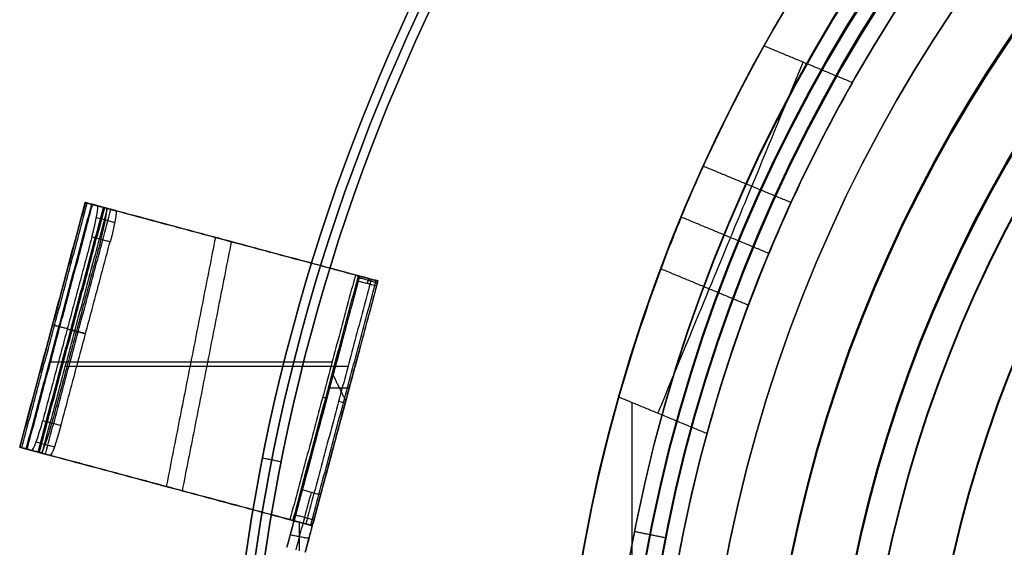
# Model space of a CAD drawing. Header units: millimetres. Extents: x -34.2 to 34.2, y -30.9 to 31.1.
# Tile 20 of 77: x -34.2 to -18.7, y 4.8 to 13.1. Entities that reach past the tile are written whole.
import ezdxf

# ---------------------------------------------------------------- set-up
doc = ezdxf.new("R2010")
doc.units = ezdxf.units.MM
for name, color, linetype, true_color in [('COTAS', 252, 'Continuous', 0x696969), ('IGES level 1', 7, 'Continuous', 0xe5eaed), ('IGES level 10', 7, 'Continuous', 0xffffff), ('IGES level 3', 7, 'Continuous', 0xe5eaed), ('IGES level 5', 7, 'Continuous', 0xe5eaed), ('IGES level 8', 7, 'Continuous', 0xcad1ee)]:
    doc.layers.add(name, color=color, linetype=linetype, true_color=true_color)

# ---------------------------------------------------------------- blocks, each defined once
blk = doc.blocks.new('Kivi_7w')
at = {"layer": 'IGES level 1', "extrusion": (0, 0, -1)}
for centre, radius, start, end in [((0, 0, 1.4), 31, 270, 90), ((0, 0, 0.85), 31, 270, 90), ((0, 0, 0.15), 30.85, 270, 90), ((0, 0), 30.7, 270, 90), ((0, 0), 25.75, 270, 90), ((0, 0, -6), 25.75, 29.1904, 90), ((0, 0), 24.25, 270, 90), ((0, 0, -6), 24.25, 29.6063, 90), ((0, 0, 0.85), 23.5, 270, 90), ((0, 0, -6), 25.75, 330.8096, 29.1904), ((0, 0, -6), 24.25, 330.3937, 29.6063), ((0, 0, -12), 24.25, 344.6063, 15.3937)]:
    blk.add_arc(centre, radius, start, end, dxfattribs=at)
at = {"layer": 'IGES level 1'}
for centre, radius, start, end in [((0, 0, -0.3), 31, 90, 270), ((0, 0, -1.55), 30.85, 90, 270), ((0, 0, -1.7), 30.7, 90, 270), ((0, 0), 25.75, 90, 270), ((0, 0), 24.25, 90, 270), ((0, 0), 23.5, 90, 270), ((0, 0, -1.7), 23.5, 90, 270), ((0, 0, 12), 25.75, 164.1904, 195.8096)]:
    blk.add_arc(centre, radius, start, end, dxfattribs=at)
at = {"layer": 'IGES level 1', "extrusion": (0.92388, -0.382683, 0)}
blk.add_arc((3, 9, -24.907), 3, 180, 270, dxfattribs=at)
at = {"layer": 'IGES level 1', "extrusion": (-0.92388, 0.382683, 0)}
blk.add_arc((3, 9, 24.907), 3, 90, 180, dxfattribs=at)
at = {"layer": 'IGES level 1'}
for points, knots in [([(-23.79, 9.854, 9), (-23.79, 9.854, 8.212), (-23.67, 10.155, 7.433), (-23.209, 11.168, 6.322), (-22.867, 11.866, 6), (-22.48, 12.559, 6)], [3, 3, 3, 3, 3.5, 3.5, 4, 4, 4, 4]), ([(-21.084, 11.98, 6), (-21.474, 11.294, 6), (-21.819, 10.598, 6.317), (-22.285, 9.579, 7.434), (-22.404, 9.28, 8.207), (-22.404, 9.28, 9)], [-4.53734, -4.53734, -4.53734, -4.53734, -4.03734, -4.03734, -3.53734, -3.53734, -3.53734, -3.53734]), ([(-23.79, 9.854, 9), (-23.79, 9.854, 9.792), (-23.917, 9.558, 10.566), (-24.31, 8.509, 11.682), (-24.561, 7.774, 12), (-24.776, 7.015, 12)], [1, 1, 1, 1, 1.5, 1.5, 2, 2, 2, 2]), ([(-23.38, 6.437, 12), (-23.169, 7.202, 12), (-22.922, 7.936, 11.682), (-22.531, 8.985, 10.565), (-22.404, 9.28, 9.788), (-22.404, 9.28, 9)], [3, 3, 3, 3, 3.5, 3.5, 4, 4, 4, 4])]:
    blk.add_open_spline(points, degree=3, knots=knots, dxfattribs=at)
for points in [[(-22.48, 12.559, 6), (-21.084, 11.98, 6)], [(-23.44, 10.66, 6.879), (-22.053, 10.086, 6.879)], [(-22.404, 9.28, 9), (-23.79, 9.854, 9)], [(-22.726, 8.462, 11.121), (-24.112, 9.037, 11.121)], [(-24.776, 7.015, 12), (-23.38, 6.437, 12)], [(-24.565, -6.928, 12), (-24.565, 6.928, 12)], [(-30.11, 5.989, -1.7), (-30.404, 6.048, -1.4)]]:
    blk.add_open_spline(points, degree=1, dxfattribs=at)
at = {"layer": 'IGES level 10', "extrusion": (-0.258819, -0.965926, 4.17282e-09)}
blk.add_arc((-33.889, 6.012, -1.147), 0.8, 150, 180, dxfattribs=at)
at = {"layer": 'IGES level 10', "extrusion": (-0.258819, -0.965926, -1.28048e-08)}
blk.add_arc((-33.889, 6.012, -1.147), 0.8, 180, 185, dxfattribs=at)
at = {"layer": 'IGES level 10', "extrusion": (0.96225, -0.257834, 0.087156)}
for centre, start, end in [((0.647, 6.695, -34.036), 270, 0), ((0.647, 6.695, -33.886), 270, 0), ((-2.353, 6.695, -34.036), 180, 270), ((-2.353, 6.695, -33.886), 180, 270)]:
    blk.add_arc(centre, 0.5, start, end, dxfattribs=at)
at = {"layer": 'IGES level 10', "extrusion": (-0.258819, -0.965926, -2.47148e-13)}
blk.add_arc((-33.889, 6.012, -1.147), 0.5, 180, 185, dxfattribs=at)
at = {"layer": 'IGES level 10', "extrusion": (0.258819, 0.965926, 7.47946e-14)}
blk.add_arc((33.889, 6.012, 1.147), 0.5, 360, 30, dxfattribs=at)
at = {"layer": 'IGES level 10', "extrusion": (-0.96225, 0.257834, -0.087156)}
for centre, start, end in [((-0.647, 6.695, 33.736), 180, 270), ((2.353, 6.695, 33.736), 270, 360)]:
    blk.add_arc(centre, 0.5, start, end, dxfattribs=at)
at = {"layer": 'IGES level 10', "extrusion": (-0.258819, -0.965926, -1.14677e-15)}
blk.add_arc((-30.701, 14.134, -1.147), 0.5, 330, 360, dxfattribs=at)
at = {"layer": 'IGES level 10', "extrusion": (0.965926, -0.258819, -1.4154e-09)}
blk.add_arc((0.647, 16.849, -30.201), 0.5, 0, 33.6901, dxfattribs=at)
at = {"layer": 'IGES level 10', "extrusion": (0.965926, -0.258819, 0)}
blk.add_arc((0.647, 16.849, -30.051), 0.5, 0, 33.6901, dxfattribs=at)
at = {"layer": 'IGES level 10', "extrusion": (-0.258819, -0.965926, -3.09474e-09)}
blk.add_arc((-30.701, 14.134, -1.147), 0.8, 330, 360, dxfattribs=at)
at = {"layer": 'IGES level 10', "extrusion": (-0.965926, 0.258819, 5.69181e-16)}
blk.add_arc((-0.647, 16.849, 29.901), 0.5, 146.3099, 180, dxfattribs=at)
at = {"layer": 'IGES level 10', "extrusion": (0.258819, 0.965926, 0)}
for centre, radius, start, end in [((33.889, 6.012, -0.853), 0.8, 0, 30), ((33.889, 6.012, -0.853), 0.8, 355, 360), ((33.889, 6.012, -0.853), 0.5, 355, 360), ((33.889, 6.012, -0.853), 0.5, 0, 30), ((30.701, 14.134, -0.853), 0.5, 180, 210), ((30.701, 14.134, -0.853), 0.8, 180, 210)]:
    blk.add_arc(centre, radius, start, end, dxfattribs=at)
at = {"layer": 'IGES level 10', "extrusion": (0.258819, 0.965926, 9.1795e-15)}
blk.add_arc((33.889, 6.012, -2.853), 0.8, 0, 30, dxfattribs=at)
at = {"layer": 'IGES level 10', "extrusion": (0.258819, 0.965926, 1.09263e-15)}
blk.add_arc((33.889, 6.012, -2.853), 0.8, 355, 360, dxfattribs=at)
at = {"layer": 'IGES level 10', "extrusion": (0.258819, 0.965926, 3.43259e-14)}
blk.add_arc((33.889, 6.012, -2.853), 0.5, 355, 360, dxfattribs=at)
at = {"layer": 'IGES level 10', "extrusion": (-0.258819, -0.965926, -3.42533e-14)}
blk.add_arc((-33.889, 6.012, 2.853), 0.5, 150, 180, dxfattribs=at)
at = {"layer": 'IGES level 10', "extrusion": (0.965926, -0.258819, 1.90203e-10)}
blk.add_arc((-4.015, 21.137, -30.201), 2, 33.6901, 68.668, dxfattribs=at)
at = {"layer": 'IGES level 10', "extrusion": (-0.965926, 0.258819, 0)}
blk.add_arc((4.015, 21.137, 30.051), 2, 111.332, 146.3099, dxfattribs=at)
at = {"layer": 'IGES level 10', "extrusion": (-0.965926, 0.258819, 4.22913e-10)}
blk.add_arc((4.015, 21.137, 29.901), 2, 111.332, 146.3099, dxfattribs=at)
at = {"layer": 'IGES level 10', "extrusion": (0.258819, 0.965926, -2.34e-09)}
blk.add_arc((30.701, 14.134, -2.853), 0.5, 180, 210, dxfattribs=at)
at = {"layer": 'IGES level 10', "extrusion": (0.258819, 0.965926, -1.00224e-09)}
blk.add_arc((30.701, 14.134, -2.853), 0.8, 180, 210, dxfattribs=at)
at = {"layer": 'IGES level 10'}
for points in [[(-33.21, 10.086, 6.012), (-34.246, 6.222, 6.012)], [(-34.245, 6.222, 5.973), (-33.209, 10.086, 5.973)], [(-33.207, 10.085, 5.942), (-34.243, 6.221, 5.942)], [(-34.212, 6.213, 6.244), (-33.177, 10.077, 6.244)], [(-34.142, 6.194, 6.412), (-33.107, 10.058, 6.412)], [(-34.127, 6.19, 4.574), (-33.092, 10.054, 4.574)], [(-33.956, 6.145, 6.012), (-32.921, 10.008, 6.012)], [(-33.955, 6.144, 5.987), (-32.92, 10.008, 5.987)], [(-32.919, 10.008, 5.968), (-33.954, 6.144, 5.968)], [(-33.935, 6.139, 6.157), (-32.9, 10.003, 6.157)], [(-33.891, 6.127, 6.262), (-32.856, 9.991, 6.262)], [(-33.838, 6.113, 4.6), (-32.803, 9.977, 4.6)], [(-32.919, 10.008, 5.968), (-33.207, 10.085, 5.942)], [(-33.207, 10.085, 5.942), (-33.018, 10.034, 3.703)], [(-33.194, 10.081, 6.177), (-32.893, 10.001, 6.177)], [(-33.114, 10.06, 4.836), (-32.823, 9.982, 4.836)], [(-32.856, 9.991, 6.262), (-33.107, 10.058, 6.412)], [(-33.107, 10.058, 6.412), (-28.94, 8.942, 13.884)], [(-33.033, 10.038, 6.368), (-33.033, 10.038, 5.958)], [(-33.018, 10.034, 3.703), (-32.729, 9.957, 3.729)], [(-32.968, 10.021, 5.964), (-32.968, 10.021, 3.707)], [(-32.729, 9.957, 3.729), (-32.919, 10.008, 5.968)], [(-28.689, 8.874, 13.734), (-32.856, 9.991, 6.262)], [(-33.033, 9.849, 3.318), (-32.744, 9.772, 3.344)], [(-33.105, 9.54, 3.205), (-33.882, 6.642, 3.205)], [(-32.961, 9.502, 3.218), (-33.738, 6.604, 3.218)], [(-32.817, 9.463, 3.231), (-33.105, 9.54, 3.205)], [(-31.153, 9.535, 9.916), (-31.929, 5.602, 10.38)], [(-31.065, 9.511, 10.073), (-30.731, 9.421, 10.073)], [(-33.593, 6.565, 3.231), (-32.817, 9.463, 3.231)], [(-30.902, 9.467, 9.766), (-31.678, 5.534, 10.23)], [(-30.898, 9.466, 9.773), (-30.898, 9.466, 10.373)], [(-28.94, 8.942, 13.884), (-29.975, 5.078, 13.884)], [(-29.927, 5.065, 14.005), (-28.892, 8.929, 14.005)], [(-28.875, 8.924, 14.134), (-29.91, 5.061, 14.134)], [(-28.689, 8.874, 13.734), (-29.724, 5.011, 13.734)], [(-28.94, 8.942, 13.884), (-28.689, 8.874, 13.734)], [(-28.916, 8.935, 13.933), (-28.61, 8.853, 13.933)], [(-28.882, 8.898, 17.011), (-28.592, 8.82, 17.011)], [(-28.875, 8.924, 14.134), (-28.875, 8.924, 16.849)], [(-28.875, 8.924, 16.849), (-28.585, 8.847, 16.849)], [(-28.585, 8.847, 14.134), (-28.875, 8.924, 14.134)], [(-28.875, 8.924, 15.491), (-28.585, 8.847, 15.491)], [(-28.763, 8.894, 13.778), (-28.763, 8.894, 14.134)], [(-28.73, 8.885, 14.134), (-28.73, 8.885, 16.849)], [(-28.897, 8.843, 17.126), (-29.78, 5.546, 22.246)], [(-29.647, 4.99, 13.927), (-28.612, 8.854, 13.927)], [(-28.585, 8.847, 14.134), (-29.621, 4.983, 14.134)], [(-28.607, 8.766, 17.126), (-29.491, 5.468, 22.246)], [(-28.607, 8.766, 17.126), (-28.897, 8.843, 17.126)], [(-28.585, 8.847, 16.849), (-28.585, 8.847, 14.134)], [(-33.494, 8.091, 3.205), (-33.725, 8.153, 5.942)], [(-33.494, 8.091, 3.205), (-33.205, 8.014, 3.231)], [(-33.205, 8.014, 3.231), (-33.436, 8.076, 5.968)], [(-29.97, 4.839, 18.594), (-29.15, 7.898, 18.594)], [(-29.68, 4.762, 18.594), (-28.86, 7.82, 18.594)], [(-33.774, 7.568, 6.412), (-29.308, 7.568, 13.884)], [(-33.523, 7.501, 6.262), (-29.057, 7.501, 13.734)], [(-29.294, 7.361, 19.428), (-29.093, 6.951, 19.945)], [(-29.038, 7.156, 19.626), (-29.349, 7.156, 19.746)], [(-29.449, 6.783, 14.134), (-29.449, 6.783, 20.326)], [(-29.159, 6.705, 14.134), (-29.159, 6.705, 20.326)], [(-33.882, 6.642, 3.205), (-33.593, 6.565, 3.231)], [(-33.986, 6.304, 3.351), (-33.697, 6.227, 3.377)], [(-34.053, 6.171, 3.703), (-34.243, 6.221, 5.942)], [(-34.243, 6.221, 5.942), (-33.954, 6.144, 5.968)], [(-34.229, 6.218, 6.177), (-33.929, 6.137, 6.177)], [(-34.149, 6.196, 4.836), (-33.858, 6.118, 4.836)], [(-34.142, 6.194, 6.412), (-33.891, 6.127, 6.262)], [(-29.975, 5.078, 13.884), (-34.142, 6.194, 6.412)], [(-34.068, 6.175, 5.958), (-34.068, 6.175, 6.368)], [(-33.765, 6.093, 3.729), (-34.053, 6.171, 3.703)], [(-34.004, 6.157, 3.707), (-34.004, 6.157, 5.964)], [(-33.954, 6.144, 5.968), (-33.765, 6.093, 3.729)], [(-33.891, 6.127, 6.262), (-29.724, 5.011, 13.734)], [(-32.1, 5.647, 10.073), (-31.766, 5.558, 10.073)], [(-31.933, 5.603, 10.373), (-31.933, 5.603, 9.773)], [(-29.491, 5.468, 22.246), (-29.78, 5.546, 22.246)], [(-29.597, 5.072, 22.695), (-29.887, 5.15, 22.695)], [(-30.023, 4.641, 18.901), (-29.91, 5.061, 18.25)], [(-29.724, 5.011, 13.734), (-29.975, 5.078, 13.884)], [(-29.951, 5.072, 13.933), (-29.645, 4.99, 13.933)], [(-29.91, 5.061, 18.25), (-29.91, 5.061, 14.134)], [(-29.91, 5.061, 14.134), (-29.621, 4.983, 14.134)], [(-29.91, 5.061, 18.25), (-29.621, 4.983, 18.25)], [(-29.91, 5.061, 16.192), (-29.621, 4.983, 16.192)], [(-29.822, 4.587, 18.901), (-29.822, 5.037, 18.25)], [(-29.798, 5.03, 14.134), (-29.798, 5.03, 13.778)], [(-29.765, 5.022, 18.25), (-29.765, 5.022, 14.134)], [(-29.621, 4.983, 18.25), (-29.733, 4.564, 18.901)], [(-29.621, 4.983, 18.25), (-29.621, 4.983, 14.134)], [(-29.97, 4.839, 18.594), (-29.674, 4.785, 18.557)]]:
    blk.add_open_spline(points, degree=1, dxfattribs=at)
at = {"layer": 'IGES level 3', "extrusion": (1.10169e-33, -0.002279, -0.999997)}
blk.add_arc((0, -0.01, -14.3), 22.5, 270, 90, dxfattribs=at)
at = {"layer": 'IGES level 3', "extrusion": (0, -0.002279, -0.999997)}
for centre, radius in [((0, -0.01, -6.3), 22.5), ((0, -0.01, -10.3), 21)]:
    blk.add_arc(centre, radius, 270, 90, dxfattribs=at)
at = {"layer": 'IGES level 3', "extrusion": (8.60932e-34, 0.002279, 0.999997)}
blk.add_arc((0, -0.01, -1.7), 22.5, 90, 270, dxfattribs=at)
at = {"layer": 'IGES level 3', "extrusion": (1.83571e-35, -0.002279, -0.999997)}
blk.add_arc((0, -0.01, 1.7), 22.5, 270, 90, dxfattribs=at)
at = {"layer": 'IGES level 3', "extrusion": (1.00538e-33, 0.002279, 0.999997)}
blk.add_arc((0, -0.01, -1.7), 21.5, 90, 270, dxfattribs=at)
at = {"layer": 'IGES level 3', "extrusion": (-5.20573e-33, -0.002279, -0.999997)}
blk.add_arc((0, -0.01, -14.3), 21, 270, 90, dxfattribs=at)
at = {"layer": 'IGES level 3', "extrusion": (2.32945e-33, 0.002279, 0.999997)}
blk.add_arc((0, -0.01, 6.3), 21, 90, 270, dxfattribs=at)
at = {"layer": 'IGES level 5', "extrusion": (-3.67087e-16, 0.002279, 0.999997)}
blk.add_arc((0, -0.01, 27.8), 25, 90.034, 270.034, dxfattribs=at)
at = {"layer": 'IGES level 5', "extrusion": (3.67088e-16, -0.002279, -0.999997)}
blk.add_arc((0, -0.01, -14.8), 25, 269.966, 89.966, dxfattribs=at)
at = {"layer": 'IGES level 5', "extrusion": (0, -0.002279, -0.999997)}
for centre, radius in [((0, -0.01, -21.3), 25), ((0, -0.01, -28.05), 24.75), ((0, -0.01, -12.3), 21.5), ((0, -0.01, -15.9), 20)]:
    blk.add_arc(centre, radius, 269.966, 89.966, dxfattribs=at)
at = {"layer": 'IGES level 5', "extrusion": (0, 0.002279, 0.999997)}
blk.add_arc((0, -0.01, 14.55), 24.75, 90.034, 270.034, dxfattribs=at)
at = {"layer": 'IGES level 5', "extrusion": (3.67065e-16, -0.002279, -0.999997)}
blk.add_arc((0, -0.01, -28.3), 24.5, 269.966, 89.966, dxfattribs=at)
at = {"layer": 'IGES level 5', "extrusion": (-3.67065e-16, 0.002279, 0.999997)}
blk.add_arc((0, -0.01, 14.3), 24.5, 90.034, 270.034, dxfattribs=at)
at = {"layer": 'IGES level 5', "extrusion": (3.67093e-16, -0.002279, -0.999997)}
blk.add_arc((0, -0.01, -14.3), 21.5, 269.966, 89.966, dxfattribs=at)
at = {"layer": 'IGES level 5', "extrusion": (-3.67043e-16, 0.002279, 0.999997)}
blk.add_arc((0, -0.01, 10.3), 21.5, 90.034, 270.034, dxfattribs=at)
at = {"layer": 'IGES level 5', "extrusion": (-3.67034e-16, 0.002279, 0.999997)}
blk.add_arc((0, -0.01, 10.3), 21.5, 90.034, 270.034, dxfattribs=at)
at = {"layer": 'IGES level 5', "extrusion": (3.6711e-16, -0.002279, -0.999997)}
blk.add_arc((0, -0.01, -21.5), 20, 269.966, 89.966, dxfattribs=at)
at = {"layer": 'IGES level 5', "extrusion": (-3.67056e-16, 0.002279, 0.999997)}
blk.add_arc((0, -0.01, 10.3), 20, 90.034, 270.034, dxfattribs=at)
at = {"layer": 'IGES level 5', "extrusion": (3.67107e-16, -0.002279, -0.999997)}
blk.add_arc((0, -0.01, -10.3), 20, 269.966, 89.966, dxfattribs=at)
at = {"layer": 'IGES level 5'}
blk.add_open_spline([(-24.032, 4.788, 14.289), (-24.523, 4.887, 14.789)], degree=1, dxfattribs=at)
at = {"layer": 'IGES level 8', "extrusion": (0, -0.002279, -0.999997)}
blk.add_arc((0, -0.01, -5.2), 17.5, 293.097, 113.097, dxfattribs=at)

msp = doc.modelspace()

# ---------------------------------------------------------------- block references
at = {"layer": 'COTAS'}
msp.add_blockref('Kivi_7w', (0, 0.136, 2.024), dxfattribs=at)

doc.saveas('drawing.dxf')
